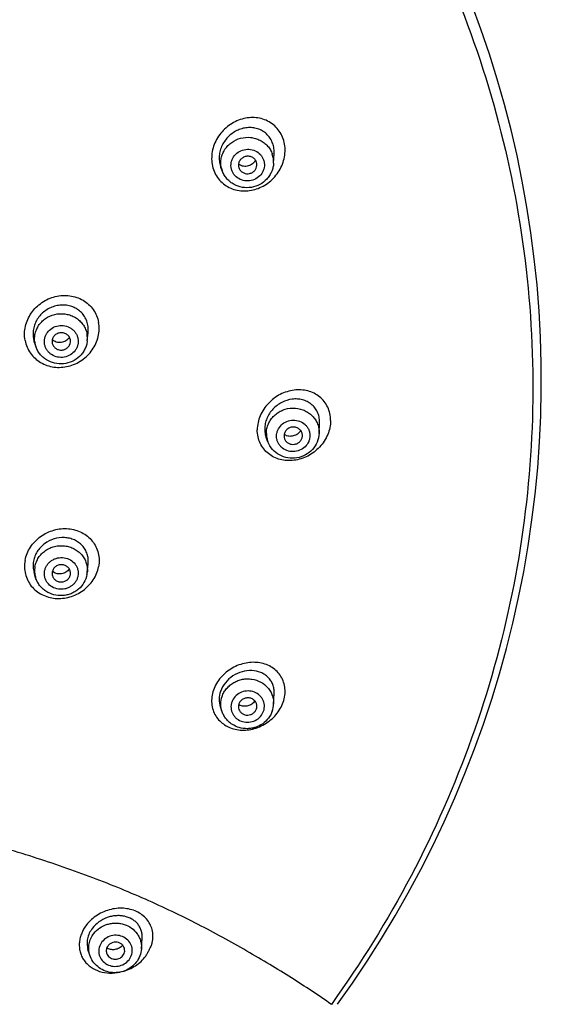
# Model space of a CAD drawing. Header units: millimetres. Extents: x 163 to 790, y -558 to 214.
# Tile 29 of 40: x 491 to 520, y 120 to 173. Entities that reach past the tile are written whole.
import ezdxf

# ---------------------------------------------------------------- set-up
doc = ezdxf.new("R2010")
doc.units = ezdxf.units.MM
doc.header["$LTSCALE"] = 23.1
doc.layers.get('0').update_dxf_attribs({"linetype": 'CONTINUOUS'})

msp = doc.modelspace()

# ---------------------------------------------------------------- linework, layer by layer
at = {"color": 7, "linetype": 'CONTINUOUS'}
for p, q in [((505.02, 165.525), (505.047, 166.049)), ((502.14, 165.342), (502.161, 165.284)), ((502.248, 165.068), (502.161, 165.284)), ((503.138, 165.27), (503.145, 165.251)), ((494.908, 155.888), (494.958, 156.345)), ((492.112, 155.599), (492.029, 155.857)), ((507.491, 150.866), (507.514, 151.429)), ((507.514, 151.429), (507.515, 151.486)), ((504.713, 150.407), (504.621, 150.644)), ((506.583, 150.733), (506.583, 150.751)), ((494.909, 143.319), (494.958, 143.796)), ((492.108, 143.039), (492.021, 143.316)), ((493.99, 143.202), (493.996, 143.238)), ((505.02, 136.183), (505.048, 136.766)), ((502.23, 135.765), (502.133, 136.035)), ((497.849, 122.918), (497.888, 123.497)), ((495.046, 122.575), (494.948, 122.881))]:
    msp.add_line(p, q, dxfattribs=at)
at = {"color": 9, "linetype": 'CONTINUOUS'}
for p, q in [((502.248, 165.068), (502.227, 165.124)), ((502.248, 165.068), (502.248, 165.068)), ((507.492, 150.918), (507.491, 150.866)), ((507.491, 150.866), (507.491, 150.866))]:
    msp.add_line(p, q, dxfattribs=at)
at = {"color": 7, "linetype": 'CONTINUOUS'}
msp.add_lwpolyline([(508.489, 119.905), (509.292, 121.047), (510.097, 122.248), (510.87, 123.467), (511.614, 124.702), (512.325, 125.954), (513.006, 127.221), (513.654, 128.503), (514.27, 129.799), (514.854, 131.108), (515.404, 132.429), (515.922, 133.763), (516.405, 135.107), (516.855, 136.462), (517.271, 137.826), (517.653, 139.199), (518, 140.581), (518.312, 141.969), (518.59, 143.364), (518.832, 144.765), (519.04, 146.171), (519.212, 147.581), (519.349, 148.995), (519.45, 150.411), (519.517, 151.829), (519.547, 153.248), (519.542, 154.667), (519.502, 156.086), (519.426, 157.504), (519.314, 158.92), (519.167, 160.332), (518.985, 161.741), (518.768, 163.146), (518.515, 164.545), (518.228, 165.939), (517.906, 167.325), (517.549, 168.705), (517.158, 170.076), (516.732, 171.438), (516.273, 172.79), (515.779, 174.132)], dxfattribs=at)
for centre, radius, start, end in [((503.445, 166.045), 0.702, 324.2018, 325.2323), ((503.448, 166.043), 0.699, 325.2306, 328.1742), ((503.561, 165.417), 0.448, 194.2982, 199.0495), ((503.566, 165.418), 0.453, 201.7166, 208.5072), ((493.29, 156.265), 1.326, 190.6079, 197.914), ((493.551, 155.864), 0.447, 353.8986, 10.5611), ((493.445, 155.853), 0.446, 190.625, 197.9281), ((505.899, 151.209), 0.496, 232.0211, 236.4124), ((506.141, 150.751), 0.443, 0.0021, 4.7828), ((506.138, 150.751), 0.446, 355.2314, 357.6254), ((493.44, 143.272), 0.441, 169.3445, 197.3428), ((493.363, 143.774), 0.52, 227.7891, 229.5492), ((493.367, 143.779), 0.526, 229.5553, 234.1293), ((493.583, 143.457), 1.333, 349.3861, 354.0604), ((503.419, 136.574), 0.497, 234.4422, 241.6328), ((503.685, 136.247), 1.336, 340.9329, 357.2534), ((503.665, 136.069), 0.447, 340.9257, 357.2231)]:
    msp.add_arc(centre, radius, start, end, dxfattribs=at)
at = {"color": 9, "linetype": 'CONTINUOUS'}
for centre, radius, start, end in [((503.738, 165.592), 1.283, 357.0041, 19.0572), ((503.437, 165.542), 1.28, 191.44, 191.7384), ((503.442, 165.543), 1.286, 191.7442, 199.0499), ((493.64, 156.025), 1.276, 353.8538, 10.6055), ((493.324, 155.992), 1.274, 186.9418, 190.6132), ((493.329, 155.993), 1.28, 190.6226, 197.9283), ((505.898, 150.864), 1.27, 180.0085, 191.0276), ((505.899, 150.865), 1.272, 191.0609, 201.1089), ((493.32, 143.416), 1.27, 169.376, 184.0655), ((493.313, 143.416), 1.263, 184.0924, 187.7799), ((493.318, 143.417), 1.268, 187.7939, 197.3301)]:
    msp.add_arc(centre, radius, start, end, dxfattribs=at)
for points, knots in [([(455.583, 213.053), (457.015, 213.055), (459.88, 212.967), (464.158, 212.56), (468.397, 211.88), (473.962, 210.619), (480.726, 208.386), (487.126, 205.305), (491.944, 202.37), (495.386, 199.947), (498.646, 197.31), (502.72, 193.536), (507.292, 188.345), (511.841, 181.462), (515.361, 174.062), (517.785, 166.281), (519.069, 158.262), (519.187, 150.153), (518.138, 142.103), (515.942, 134.261), (512.64, 126.774), (509.752, 122.123), (508.153, 119.902)], [0, 0, 0, 0, 0.032437, 0.064856, 0.097241, 0.129575, 0.193997, 0.258046, 0.28992, 0.321672, 0.353297, 0.38479, 0.447348, 0.509404, 0.571017, 0.632284, 0.693324, 0.754278, 0.81529, 0.876503, 0.938042, 1, 1, 1, 1]), ([(505.542, 166.84), (505.501, 166.961), (505.393, 167.191), (505.158, 167.489), (504.866, 167.727), (504.529, 167.895), (504.162, 167.988), (503.78, 168.006), (503.396, 167.951), (503.022, 167.825), (502.671, 167.633), (502.25, 167.297), (501.839, 166.747), (501.614, 165.965), (501.671, 165.423), (501.758, 165.178)], [0, 0, 0, 0, 0.061247, 0.121566, 0.181385, 0.241178, 0.301411, 0.362427, 0.424426, 0.487461, 0.551448, 0.616187, 0.746181, 0.874966, 1, 1, 1, 1]), ([(501.758, 165.178), (501.798, 165.058), (501.907, 164.827), (502.143, 164.528), (502.436, 164.288), (502.774, 164.118), (503.142, 164.023), (503.526, 164.004), (503.911, 164.059), (504.285, 164.186), (504.635, 164.379), (505.055, 164.717), (505.462, 165.27), (505.686, 166.052), (505.629, 166.596), (505.542, 166.84)], [0, 0, 0, 0, 0.061186, 0.121595, 0.181614, 0.24165, 0.302099, 0.363252, 0.425279, 0.488236, 0.552064, 0.616606, 0.746293, 0.875033, 1, 1, 1, 1]), ([(502.182, 165.288), (502.165, 165.371), (502.148, 165.542), (502.174, 165.799), (502.25, 166.048), (502.373, 166.279), (502.539, 166.485), (502.811, 166.716), (503.225, 166.908), (503.68, 166.943), (504.033, 166.874), (504.281, 166.777), (504.506, 166.636), (504.698, 166.458), (504.851, 166.248), (504.923, 166.091), (504.951, 166.011)], [0, 0, 0, 0, 0.060733, 0.121673, 0.183038, 0.244987, 0.307591, 0.37083, 0.498193, 0.626041, 0.68982, 0.753077, 0.815701, 0.877669, 0.93905, 1, 1, 1, 1]), ([(502.752, 165.137), (502.733, 165.19), (502.708, 165.3), (502.704, 165.47), (502.736, 165.638), (502.823, 165.85), (503.012, 166.08), (503.327, 166.251), (503.685, 166.298), (504.032, 166.212), (504.272, 166.038), (504.409, 165.855), (504.457, 165.751), (504.476, 165.698)], [0, 0, 0, 0, 0.06092, 0.121889, 0.183176, 0.244992, 0.37003, 0.49744, 0.625674, 0.752731, 0.877259, 0.938858, 1, 1, 1, 1]), ([(504.476, 165.698), (504.494, 165.645), (504.52, 165.535), (504.523, 165.365), (504.492, 165.198), (504.404, 164.985), (504.215, 164.756), (503.9, 164.584), (503.543, 164.538), (503.195, 164.623), (502.955, 164.797), (502.818, 164.98), (502.77, 165.084), (502.752, 165.137)], [0, 0, 0, 0, 0.06092, 0.121889, 0.183176, 0.244992, 0.37003, 0.49744, 0.625674, 0.752731, 0.877259, 0.938858, 1, 1, 1, 1]), ([(491.533, 155.912), (491.509, 156.037), (491.489, 156.296), (491.54, 156.683), (491.666, 157.058), (491.864, 157.406), (492.124, 157.714), (492.437, 157.971), (492.79, 158.169), (493.17, 158.299), (493.564, 158.359), (493.958, 158.345), (494.336, 158.258), (494.685, 158.099), (494.991, 157.873), (495.242, 157.589), (495.427, 157.258), (495.5, 157.015), (495.522, 156.891)], [0, 0, 0, 0, 0.061394, 0.12368, 0.186846, 0.250783, 0.315276, 0.380019, 0.444687, 0.508963, 0.572589, 0.635387, 0.697299, 0.758394, 0.818871, 0.879052, 0.939303, 1, 1, 1, 1]), ([(492.059, 155.838), (492.049, 155.924), (492.046, 156.099), (492.094, 156.358), (492.194, 156.603), (492.341, 156.826), (492.531, 157.019), (492.831, 157.227), (493.272, 157.377), (493.739, 157.361), (494.087, 157.25), (494.326, 157.121), (494.534, 156.951), (494.704, 156.746), (494.828, 156.513), (494.878, 156.345), (494.894, 156.26)], [0, 0, 0, 0, 0.060688, 0.121624, 0.183046, 0.245116, 0.307896, 0.371343, 0.499083, 0.627079, 0.69081, 0.75393, 0.816348, 0.878075, 0.939224, 1, 1, 1, 1]), ([(491.533, 155.912), (491.555, 155.788), (491.628, 155.545), (491.814, 155.214), (492.064, 154.929), (492.371, 154.702), (492.72, 154.543), (493.099, 154.455), (493.493, 154.44), (493.887, 154.5), (494.267, 154.631), (494.619, 154.829), (494.932, 155.087), (495.276, 155.495), (495.552, 156.104), (495.571, 156.64), (495.522, 156.891)], [0, 0, 0, 0, 0.060746, 0.121099, 0.181418, 0.242043, 0.303276, 0.365298, 0.428169, 0.491836, 0.556134, 0.62082, 0.685598, 0.750152, 0.87686, 1, 1, 1, 1]), ([(492.596, 155.693), (492.585, 155.749), (492.576, 155.862), (492.598, 156.032), (492.655, 156.196), (492.773, 156.396), (492.996, 156.598), (493.336, 156.726), (493.7, 156.723), (493.981, 156.611), (494.165, 156.464), (494.277, 156.331), (494.359, 156.18), (494.391, 156.07), (494.402, 156.014)], [0, 0, 0, 0, 0.060773, 0.121719, 0.183103, 0.245116, 0.370691, 0.498517, 0.626769, 0.753389, 0.815968, 0.877839, 0.939112, 1, 1, 1, 1]), ([(494.402, 156.014), (494.412, 155.959), (494.421, 155.845), (494.4, 155.675), (494.343, 155.512), (494.224, 155.312), (494.001, 155.109), (493.662, 154.982), (493.298, 154.984), (493.017, 155.097), (492.833, 155.243), (492.721, 155.376), (492.639, 155.528), (492.606, 155.637), (492.596, 155.693)], [0, 0, 0, 0, 0.060773, 0.121719, 0.183103, 0.245116, 0.370691, 0.498517, 0.626769, 0.753389, 0.815968, 0.877839, 0.939112, 1, 1, 1, 1]), ([(508.113, 151.567), (508.114, 151.693), (508.088, 151.942), (507.968, 152.293), (507.777, 152.603), (507.522, 152.86), (507.216, 153.054), (506.873, 153.18), (506.504, 153.237), (506.123, 153.223), (505.742, 153.14), (505.249, 152.939), (504.701, 152.53), (504.252, 151.854), (504.132, 151.322), (504.134, 151.062)], [0, 0, 0, 0, 0.061754, 0.121873, 0.180836, 0.23927, 0.297882, 0.357285, 0.417915, 0.480007, 0.543587, 0.608502, 0.740441, 0.872377, 1, 1, 1, 1]), ([(504.627, 150.864), (504.627, 150.952), (504.646, 151.13), (504.728, 151.387), (504.862, 151.624), (505.041, 151.833), (505.26, 152.006), (505.591, 152.179), (506.058, 152.276), (506.526, 152.197), (506.859, 152.036), (507.078, 151.872), (507.257, 151.669), (507.391, 151.437), (507.473, 151.183), (507.492, 151.006), (507.492, 150.918)], [0, 0, 0, 0, 0.060851, 0.122203, 0.184243, 0.247044, 0.310565, 0.374657, 0.503039, 0.630543, 0.693668, 0.756035, 0.817669, 0.878708, 0.939387, 1, 1, 1, 1]), ([(508.113, 151.567), (508.115, 151.307), (507.995, 150.774), (507.549, 150.096), (507.004, 149.684), (506.512, 149.48), (506.132, 149.396), (505.75, 149.381), (505.38, 149.438), (505.035, 149.566), (504.727, 149.762), (504.472, 150.021), (504.28, 150.334), (504.16, 150.686), (504.133, 150.936), (504.134, 151.062)], [0, 0, 0, 0, 0.127521, 0.259298, 0.390781, 0.455447, 0.518848, 0.580876, 0.641581, 0.701194, 0.760109, 0.818864, 0.878084, 0.938317, 1, 1, 1, 1]), ([(505.179, 150.717), (505.179, 150.773), (505.191, 150.886), (505.261, 151.103), (505.431, 151.344), (505.732, 151.537), (506.084, 151.61), (506.438, 151.552), (506.691, 151.398), (506.843, 151.227), (506.928, 151.079), (506.98, 150.919), (506.992, 150.807), (506.992, 150.751)], [0, 0, 0, 0, 0.060959, 0.12242, 0.246875, 0.374147, 0.502756, 0.630486, 0.755603, 0.817346, 0.878494, 0.939279, 1, 1, 1, 1]), ([(506.992, 150.751), (506.992, 150.695), (506.98, 150.582), (506.91, 150.365), (506.74, 150.124), (506.439, 149.931), (506.087, 149.858), (505.733, 149.916), (505.479, 150.07), (505.328, 150.241), (505.243, 150.389), (505.191, 150.549), (505.179, 150.661), (505.179, 150.717)], [0, 0, 0, 0, 0.060959, 0.12242, 0.246875, 0.374147, 0.502756, 0.630486, 0.755603, 0.817346, 0.878494, 0.939279, 1, 1, 1, 1]), ([(491.533, 143.983), (491.578, 144.237), (491.789, 144.734), (492.349, 145.313), (492.963, 145.608), (493.487, 145.707), (493.881, 145.71), (494.262, 145.641), (494.616, 145.503), (494.931, 145.3), (495.193, 145.04), (495.391, 144.729), (495.517, 144.382), (495.567, 144.013), (495.546, 143.762), (495.522, 143.639)], [0, 0, 0, 0, 0.125802, 0.255646, 0.386428, 0.451315, 0.515223, 0.57795, 0.639454, 0.699873, 0.759521, 0.818851, 0.878395, 0.938643, 1, 1, 1, 1]), ([(492.072, 143.65), (492.088, 143.735), (492.137, 143.903), (492.261, 144.136), (492.428, 144.344), (492.635, 144.518), (492.872, 144.652), (493.131, 144.742), (493.403, 144.784), (493.678, 144.777), (493.946, 144.721), (494.197, 144.618), (494.422, 144.472), (494.613, 144.287), (494.763, 144.071), (494.866, 143.832), (494.918, 143.577), (494.918, 143.404), (494.909, 143.319)], [0, 0, 0, 0, 0.060968, 0.122549, 0.184866, 0.247932, 0.311653, 0.375846, 0.44026, 0.504619, 0.568652, 0.632132, 0.694907, 0.756925, 0.818243, 0.879023, 0.939511, 1, 1, 1, 1]), ([(491.533, 143.983), (491.509, 143.86), (491.488, 143.61), (491.539, 143.239), (491.665, 142.892), (491.863, 142.581), (492.126, 142.319), (492.44, 142.115), (492.795, 141.977), (493.176, 141.909), (493.57, 141.912), (494.094, 142.011), (494.707, 142.308), (495.266, 142.888), (495.477, 143.386), (495.522, 143.639)], [0, 0, 0, 0, 0.061329, 0.121609, 0.181235, 0.240667, 0.300412, 0.360895, 0.422415, 0.485112, 0.548952, 0.613755, 0.744405, 0.874222, 1, 1, 1, 1]), ([(492.596, 143.412), (492.606, 143.468), (492.639, 143.578), (492.721, 143.73), (492.833, 143.865), (492.97, 143.977), (493.128, 144.062), (493.299, 144.117), (493.479, 144.139), (493.717, 144.125), (494.001, 144.027), (494.224, 143.829), (494.343, 143.633), (494.4, 143.471), (494.421, 143.303), (494.412, 143.189), (494.402, 143.134)], [0, 0, 0, 0, 0.061092, 0.122815, 0.185299, 0.248549, 0.312456, 0.376818, 0.441365, 0.505805, 0.632733, 0.756741, 0.817984, 0.87875, 0.939316, 1, 1, 1, 1]), ([(494.402, 143.134), (494.391, 143.078), (494.359, 142.968), (494.277, 142.815), (494.165, 142.681), (494.027, 142.569), (493.87, 142.484), (493.698, 142.429), (493.519, 142.407), (493.281, 142.421), (492.997, 142.519), (492.773, 142.717), (492.654, 142.913), (492.598, 143.075), (492.576, 143.243), (492.586, 143.357), (492.596, 143.412)], [0, 0, 0, 0, 0.061092, 0.122815, 0.185299, 0.248549, 0.312456, 0.376818, 0.441365, 0.505805, 0.632733, 0.756741, 0.817984, 0.87875, 0.939316, 1, 1, 1, 1]), ([(505.542, 136.294), (505.584, 136.413), (505.642, 136.656), (505.649, 137.023), (505.578, 137.373), (505.431, 137.69), (505.217, 137.962), (504.946, 138.181), (504.628, 138.34), (504.277, 138.435), (503.902, 138.464), (503.385, 138.412), (502.878, 138.224), (502.436, 137.919), (502.146, 137.635), (501.911, 137.31), (501.799, 137.069), (501.758, 136.946)], [0, 0, 0, 0, 0.063088, 0.12385, 0.182642, 0.2401, 0.297105, 0.35455, 0.413181, 0.473516, 0.535802, 0.600037, 0.732676, 0.800457, 0.868105, 0.934862, 1, 1, 1, 1]), ([(502.227, 136.604), (502.254, 136.681), (502.322, 136.832), (502.464, 137.036), (502.643, 137.214), (502.852, 137.359), (503.084, 137.468), (503.332, 137.537), (503.589, 137.563), (503.928, 137.541), (504.334, 137.408), (504.666, 137.145), (504.856, 136.879), (504.958, 136.659), (505.016, 136.424), (505.024, 136.263), (505.02, 136.183)], [0, 0, 0, 0, 0.061414, 0.123562, 0.186474, 0.250077, 0.314215, 0.37867, 0.443184, 0.507495, 0.634129, 0.757855, 0.818909, 0.879452, 0.939723, 1, 1, 1, 1]), ([(501.758, 136.946), (501.716, 136.827), (501.658, 136.583), (501.651, 136.214), (501.723, 135.862), (501.87, 135.542), (502.086, 135.267), (502.359, 135.047), (502.678, 134.887), (503.03, 134.792), (503.405, 134.765), (503.788, 134.805), (504.169, 134.913), (504.532, 135.086), (504.866, 135.318), (505.155, 135.603), (505.388, 135.93), (505.5, 136.171), (505.542, 136.294)], [0, 0, 0, 0, 0.062992, 0.123848, 0.182908, 0.240732, 0.298097, 0.355805, 0.414545, 0.474818, 0.536891, 0.60081, 0.666392, 0.733252, 0.800806, 0.868319, 0.934987, 1, 1, 1, 1]), ([(504.476, 135.804), (504.494, 135.857), (504.52, 135.966), (504.523, 136.134), (504.492, 136.299), (504.426, 136.454), (504.33, 136.593), (504.164, 136.752), (503.898, 136.885), (503.541, 136.917), (503.195, 136.819), (502.91, 136.607), (502.789, 136.404), (502.752, 136.297)], [0, 0, 0, 0, 0.061047, 0.121666, 0.18218, 0.242927, 0.304205, 0.366227, 0.49216, 0.620626, 0.749478, 0.87636, 1, 1, 1, 1]), ([(502.23, 135.765), (502.183, 135.898), (502.132, 136.184), (502.181, 136.47), (502.227, 136.604)], [0, 0, 0, 0, 0.49847, 1, 1, 1, 1]), ([(502.752, 136.297), (502.734, 136.244), (502.708, 136.135), (502.704, 135.967), (502.736, 135.802), (502.801, 135.647), (502.898, 135.508), (503.064, 135.349), (503.33, 135.216), (503.687, 135.184), (504.033, 135.281), (504.317, 135.494), (504.439, 135.697), (504.476, 135.804)], [0, 0, 0, 0, 0.061047, 0.121666, 0.18218, 0.242927, 0.304205, 0.366227, 0.49216, 0.620626, 0.749478, 0.87636, 1, 1, 1, 1]), ([(508.153, 119.901), (507.447, 120.398), (506.339, 121.128), (504.8, 122.075), (503.122, 123.065), (501.36, 124.029), (499.513, 124.945), (498.057, 125.612), (496.553, 126.247), (494.47, 127.059), (491.768, 127.987), (488.417, 128.956), (484.959, 129.782), (481.418, 130.463), (477.814, 131.012), (474.163, 131.443), (469.24, 131.88), (463.042, 132.195), (458.072, 132.258), (455.583, 132.255)], [0, 0, 0, 0, 0.047186, 0.072486, 0.098723, 0.15363, 0.182162, 0.21133, 0.241087, 0.27139, 0.333439, 0.397086, 0.461917, 0.527613, 0.594039, 0.66105, 0.728471, 0.863986, 1, 1, 1, 1]), ([(498.082, 122.514), (498.112, 122.57), (498.173, 122.681), (498.249, 122.82), (498.308, 122.931), (498.344, 123.001), (498.373, 123.057), (498.393, 123.099), (498.41, 123.143), (498.421, 123.186), (498.431, 123.23), (498.442, 123.288), (498.454, 123.361), (498.466, 123.448), (498.474, 123.563), (498.472, 123.705), (498.442, 123.927), (498.358, 124.192), (498.186, 124.477), (497.951, 124.719), (497.663, 124.909), (497.332, 125.042), (496.968, 125.114), (496.585, 125.122), (496.061, 125.044), (495.436, 124.782), (495.025, 124.42), (494.864, 124.208)], [0, 0, 0, 0, 0.032295, 0.064586, 0.080702, 0.096782, 0.104821, 0.112802, 0.120621, 0.128305, 0.135914, 0.143471, 0.158499, 0.173416, 0.188185, 0.217258, 0.245856, 0.302022, 0.357841, 0.414369, 0.472468, 0.532716, 0.595377, 0.660395, 0.727426, 0.86443, 1, 1, 1, 1]), ([(494.864, 124.208), (494.748, 124.061), (494.609, 123.814), (494.505, 123.463), (494.47, 123.201), (494.479, 122.944), (494.531, 122.697), (494.623, 122.466), (494.754, 122.255), (494.919, 122.068), (495.182, 121.854), (495.583, 121.662), (496.126, 121.573), (496.502, 121.608), (496.689, 121.648)], [0, 0, 0, 0, 0.133258, 0.197207, 0.259312, 0.319772, 0.378968, 0.437396, 0.495598, 0.554107, 0.613414, 0.735586, 0.864442, 1, 1, 1, 1]), ([(495.261, 123.742), (495.352, 123.86), (495.576, 124.07), (495.923, 124.234), (496.223, 124.3), (496.453, 124.316), (496.683, 124.298), (496.978, 124.228), (497.318, 124.061), (497.584, 123.797), (497.733, 123.546), (497.81, 123.344), (497.852, 123.133), (497.854, 122.989), (497.849, 122.918)], [0, 0, 0, 0, 0.125319, 0.253071, 0.317621, 0.382205, 0.446595, 0.510581, 0.636321, 0.759142, 0.819793, 0.880003, 0.93999, 1, 1, 1, 1]), ([(495.046, 122.575), (495.015, 122.672), (494.976, 122.874), (494.995, 123.183), (495.089, 123.48), (495.197, 123.66), (495.261, 123.742)], [0, 0, 0, 0, 0.247487, 0.495459, 0.745837, 1, 1, 1, 1]), ([(497.174, 122.322), (497.242, 122.411), (497.344, 122.615), (497.36, 122.957), (497.232, 123.274), (496.983, 123.518), (496.655, 123.651), (496.296, 123.658), (495.958, 123.538), (495.778, 123.381), (495.707, 123.29)], [0, 0, 0, 0, 0.122884, 0.243419, 0.364271, 0.487907, 0.615073, 0.744467, 0.873565, 1, 1, 1, 1]), ([(495.707, 123.29), (495.639, 123.201), (495.536, 122.997), (495.521, 122.655), (495.649, 122.338), (495.897, 122.094), (496.226, 121.961), (496.585, 121.954), (496.922, 122.074), (497.103, 122.231), (497.174, 122.322)], [0, 0, 0, 0, 0.122884, 0.243419, 0.364271, 0.487907, 0.615073, 0.744467, 0.873565, 1, 1, 1, 1]), ([(496.825, 121.682), (497.072, 121.75), (497.428, 121.913), (497.832, 122.226), (498.006, 122.414), (498.082, 122.514)], [0, 0, 0, 0, 0.501614, 0.753137, 1, 1, 1, 1])]:
    msp.add_open_spline(points, degree=3, knots=knots, dxfattribs=at)
at = {"color": 7, "linetype": 'CONTINUOUS'}
for points, knots in [([(504.973, 166.585), (504.942, 166.675), (504.861, 166.848), (504.686, 167.072), (504.467, 167.251), (504.215, 167.377), (503.94, 167.448), (503.653, 167.462), (503.365, 167.421), (502.99, 167.295), (502.566, 167.011), (502.26, 166.598), (502.114, 166.22), (502.06, 165.924), (502.065, 165.626), (502.108, 165.434), (502.14, 165.342)], [0, 0, 0, 0, 0.061188, 0.121485, 0.181294, 0.241091, 0.30132, 0.362318, 0.424284, 0.487269, 0.615371, 0.7452, 0.810126, 0.8744, 0.937736, 1, 1, 1, 1]), ([(505.047, 166.049), (505.052, 166.14), (505.045, 166.322), (505.003, 166.5), (504.973, 166.585)], [0, 0, 0, 0, 0.504194, 1, 1, 1, 1]), ([(504.087, 165.58), (504.068, 165.637), (504.003, 165.745), (503.852, 165.858), (503.697, 165.9), (503.57, 165.899), (503.445, 165.875), (503.301, 165.804), (503.193, 165.687), (503.139, 165.575), (503.108, 165.458), (503.112, 165.364), (503.127, 165.306)], [0, 0, 0, 0, 0.122085, 0.24652, 0.373456, 0.437783, 0.502203, 0.629811, 0.755233, 0.817237, 0.878672, 1, 1, 1, 1]), ([(504.015, 165.634), (503.963, 165.562), (503.834, 165.439), (503.628, 165.357), (503.458, 165.343), (503.333, 165.36), (503.217, 165.403), (503.148, 165.45), (503.117, 165.476)], [0, 0, 0, 0, 0.259405, 0.51249, 0.636539, 0.758718, 0.879586, 1, 1, 1, 1]), ([(505.02, 165.525), (505.016, 165.445), (504.993, 165.287), (504.918, 165.059), (504.805, 164.847), (504.607, 164.593), (504.282, 164.343), (503.817, 164.186), (503.325, 164.186), (502.937, 164.318), (502.668, 164.495), (502.493, 164.66), (502.349, 164.851), (502.277, 164.994), (502.248, 165.068)], [0, 0, 0, 0, 0.061911, 0.12398, 0.186258, 0.248776, 0.37407, 0.500001, 0.625931, 0.751224, 0.81374, 0.876018, 0.938086, 1, 1, 1, 1]), ([(503.168, 165.202), (503.193, 165.157), (503.259, 165.072), (503.395, 164.986), (503.554, 164.945), (503.719, 164.956), (503.872, 165.015), (503.999, 165.118), (504.085, 165.254), (504.108, 165.358), (504.111, 165.41)], [0, 0, 0, 0, 0.122332, 0.246841, 0.373425, 0.501144, 0.628615, 0.754552, 0.878272, 1, 1, 1, 1]), ([(494.942, 156.746), (494.925, 156.838), (494.871, 157.018), (494.735, 157.263), (494.55, 157.474), (494.323, 157.642), (494.064, 157.76), (493.783, 157.825), (493.492, 157.835), (493.2, 157.791), (492.918, 157.694), (492.656, 157.548), (492.424, 157.357), (492.231, 157.129), (492.085, 156.871), (491.991, 156.593), (491.954, 156.305), (491.97, 156.114), (491.987, 156.021)], [0, 0, 0, 0, 0.060697, 0.120956, 0.181148, 0.241643, 0.302751, 0.364672, 0.427474, 0.491097, 0.555368, 0.620025, 0.684758, 0.749241, 0.813173, 0.876329, 0.938595, 1, 1, 1, 1]), ([(494.958, 156.345), (494.961, 156.379), (494.971, 156.512), (494.961, 156.647), (494.942, 156.746)], [0, 0, 0, 0, 0.252201, 1, 1, 1, 1]), ([(493.99, 155.946), (493.979, 156.007), (493.93, 156.125), (493.79, 156.259), (493.608, 156.332), (493.41, 156.334), (493.224, 156.264), (493.08, 156.133), (492.998, 155.959), (492.995, 155.831), (493.006, 155.771)], [0, 0, 0, 0, 0.121822, 0.245975, 0.372919, 0.501499, 0.629651, 0.755548, 0.878629, 1, 1, 1, 1]), ([(493.944, 156.076), (493.892, 156.002), (493.756, 155.875), (493.538, 155.798), (493.359, 155.792), (493.229, 155.816), (493.109, 155.868), (493.04, 155.921), (493.009, 155.95)], [0, 0, 0, 0, 0.255423, 0.50933, 0.634708, 0.758155, 0.879766, 1, 1, 1, 1]), ([(494.908, 155.888), (494.9, 155.809), (494.869, 155.652), (494.781, 155.428), (494.655, 155.223), (494.442, 154.98), (494.102, 154.749), (493.626, 154.62), (493.134, 154.649), (492.754, 154.806), (492.496, 155), (492.331, 155.175), (492.199, 155.376), (492.137, 155.524), (492.112, 155.599)], [0, 0, 0, 0, 0.061876, 0.123916, 0.186176, 0.248687, 0.374007, 0.500002, 0.625997, 0.751316, 0.813826, 0.876085, 0.938125, 1, 1, 1, 1]), ([(493.02, 155.716), (493.037, 155.665), (493.09, 155.566), (493.217, 155.455), (493.375, 155.391), (493.548, 155.381), (493.714, 155.426), (493.857, 155.521), (493.958, 155.656), (493.99, 155.763), (493.995, 155.817)], [0, 0, 0, 0, 0.12174, 0.2457, 0.372081, 0.500003, 0.627925, 0.754306, 0.878265, 1, 1, 1, 1]), ([(507.515, 151.486), (507.515, 151.58), (507.496, 151.767), (507.407, 152.03), (507.264, 152.263), (507.073, 152.456), (506.844, 152.602), (506.587, 152.698), (506.31, 152.741), (505.926, 152.727), (505.447, 152.575), (504.96, 152.21), (504.676, 151.783), (504.557, 151.402), (504.536, 151.206), (504.536, 151.109)], [0, 0, 0, 0, 0.061721, 0.121866, 0.180865, 0.239352, 0.298012, 0.357447, 0.418091, 0.480176, 0.608123, 0.739964, 0.871797, 0.936626, 1, 1, 1, 1]), ([(506.582, 150.788), (506.577, 150.847), (506.542, 150.966), (506.422, 151.11), (506.255, 151.199), (506.064, 151.223), (505.876, 151.178), (505.717, 151.07), (505.61, 150.915), (505.585, 150.792), (505.585, 150.732)], [0, 0, 0, 0, 0.121083, 0.243881, 0.369556, 0.497637, 0.626361, 0.753631, 0.878114, 1, 1, 1, 1]), ([(504.536, 151.109), (504.536, 151.029), (504.55, 150.871), (504.593, 150.717), (504.621, 150.644)], [0, 0, 0, 0, 0.505161, 1, 1, 1, 1]), ([(507.491, 150.866), (507.484, 150.707), (507.412, 150.388), (507.146, 149.976), (506.756, 149.675), (506.287, 149.516), (505.791, 149.516), (505.325, 149.675), (504.94, 149.979), (504.77, 150.259), (504.713, 150.407)], [0, 0, 0, 0, 0.123598, 0.248113, 0.373699, 0.500003, 0.626307, 0.751892, 0.876406, 1, 1, 1, 1]), ([(505.615, 150.573), (505.634, 150.523), (505.692, 150.429), (505.822, 150.326), (505.982, 150.27), (506.152, 150.268), (506.315, 150.319), (506.453, 150.418), (506.549, 150.554), (506.577, 150.661), (506.582, 150.714)], [0, 0, 0, 0, 0.121483, 0.245262, 0.371575, 0.499556, 0.627635, 0.754206, 0.878291, 1, 1, 1, 1]), ([(506.496, 151.015), (506.447, 150.944), (506.324, 150.82), (506.091, 150.713), (505.881, 150.7), (505.727, 150.739), (505.657, 150.775), (505.625, 150.796)], [0, 0, 0, 0, 0.261893, 0.518317, 0.763736, 0.882862, 1, 1, 1, 1]), ([(494.958, 143.796), (494.968, 143.885), (494.968, 144.066), (494.913, 144.329), (494.804, 144.572), (494.645, 144.786), (494.445, 144.963), (494.209, 145.098), (493.948, 145.187), (493.575, 145.239), (493.091, 145.175), (492.569, 144.909), (492.232, 144.551), (492.057, 144.214), (492.004, 144.033), (491.987, 143.942)], [0, 0, 0, 0, 0.060868, 0.120794, 0.180192, 0.239553, 0.299364, 0.36002, 0.421776, 0.484724, 0.613265, 0.744025, 0.873699, 0.937446, 1, 1, 1, 1]), ([(491.987, 143.942), (491.967, 143.837), (491.953, 143.625), (491.99, 143.415), (492.021, 143.316)], [0, 0, 0, 0, 0.50469, 1, 1, 1, 1]), ([(493.996, 143.238), (494.002, 143.297), (493.993, 143.39), (493.945, 143.501), (493.875, 143.601), (493.75, 143.7), (493.597, 143.746), (493.47, 143.749), (493.345, 143.73), (493.198, 143.664), (493.065, 143.53), (493.017, 143.413), (493.006, 143.354)], [0, 0, 0, 0, 0.120767, 0.181757, 0.243286, 0.367934, 0.495349, 0.559929, 0.624566, 0.752387, 0.877637, 1, 1, 1, 1]), ([(494.893, 143.211), (494.865, 143.059), (494.753, 142.762), (494.497, 142.458), (494.241, 142.274), (494.028, 142.168), (493.8, 142.098), (493.485, 142.053), (493.086, 142.091), (492.72, 142.254), (492.473, 142.449), (492.315, 142.623), (492.19, 142.821), (492.131, 142.965), (492.108, 143.039)], [0, 0, 0, 0, 0.123471, 0.247918, 0.310754, 0.373815, 0.437033, 0.500324, 0.626343, 0.751601, 0.814049, 0.876238, 0.938202, 1, 1, 1, 1]), ([(493.019, 143.141), (493.034, 143.09), (493.085, 142.994), (493.206, 142.883), (493.359, 142.817), (493.526, 142.801), (493.691, 142.838), (493.835, 142.923), (493.942, 143.048), (493.981, 143.15), (493.99, 143.202)], [0, 0, 0, 0, 0.121343, 0.244982, 0.371185, 0.499121, 0.627253, 0.753963, 0.878212, 1, 1, 1, 1]), ([(493.935, 143.51), (493.885, 143.444), (493.758, 143.33), (493.559, 143.255), (493.394, 143.242), (493.273, 143.255), (493.159, 143.291), (493.091, 143.33), (493.059, 143.353)], [0, 0, 0, 0, 0.255039, 0.510182, 0.636116, 0.759804, 0.881041, 1, 1, 1, 1]), ([(505.048, 136.766), (505.051, 136.848), (505.043, 137.012), (504.982, 137.246), (504.874, 137.459), (504.724, 137.643), (504.539, 137.794), (504.25, 137.947), (503.828, 138.035), (503.299, 137.969), (502.797, 137.74), (502.383, 137.37), (502.199, 137.046), (502.14, 136.876)], [0, 0, 0, 0, 0.060213, 0.11877, 0.176274, 0.23346, 0.291057, 0.34969, 0.471202, 0.59976, 0.733604, 0.868674, 1, 1, 1, 1]), ([(502.14, 136.876), (502.092, 136.738), (502.04, 136.453), (502.086, 136.166), (502.133, 136.035)], [0, 0, 0, 0, 0.512635, 1, 1, 1, 1]), ([(503.138, 136.194), (503.122, 136.147), (503.105, 136.048), (503.122, 135.948), (503.139, 135.902)], [0, 0, 0, 0, 0.50153, 1, 1, 1, 1]), ([(504.111, 136.047), (504.114, 136.103), (504.097, 136.216), (504.01, 136.365), (503.872, 136.474), (503.731, 136.521), (503.612, 136.528), (503.494, 136.516), (503.352, 136.464), (503.215, 136.351), (503.156, 136.248), (503.138, 136.194)], [0, 0, 0, 0, 0.120297, 0.241663, 0.365705, 0.492663, 0.557138, 0.621818, 0.750281, 0.876639, 1, 1, 1, 1]), ([(504.011, 136.347), (503.962, 136.284), (503.841, 136.175), (503.621, 136.079), (503.391, 136.061), (503.246, 136.103), (503.183, 136.137)], [0, 0, 0, 0, 0.261756, 0.52032, 0.767251, 1, 1, 1, 1]), ([(504.948, 135.81), (504.901, 135.673), (504.76, 135.412), (504.44, 135.105), (504.106, 134.938), (503.818, 134.868), (503.524, 134.84), (503.153, 134.888), (502.815, 135.043), (502.585, 135.224), (502.436, 135.384), (502.315, 135.565), (502.255, 135.697), (502.23, 135.765)], [0, 0, 0, 0, 0.123848, 0.248762, 0.374596, 0.437876, 0.501167, 0.627082, 0.752124, 0.814429, 0.876482, 0.93832, 1, 1, 1, 1]), ([(503.139, 135.902), (503.155, 135.856), (503.205, 135.768), (503.318, 135.666), (503.459, 135.603), (503.615, 135.583), (503.77, 135.61), (503.91, 135.679), (504.022, 135.786), (504.071, 135.876), (504.087, 135.923)], [0, 0, 0, 0, 0.120683, 0.243603, 0.369138, 0.49668, 0.624902, 0.752238, 0.877431, 1, 1, 1, 1]), ([(497.888, 123.497), (497.893, 123.567), (497.89, 123.706), (497.846, 123.909), (497.765, 124.097), (497.649, 124.266), (497.503, 124.412), (497.269, 124.575), (496.99, 124.678), (496.691, 124.717), (496.454, 124.714), (496.214, 124.678), (495.898, 124.586), (495.529, 124.392), (495.288, 124.161), (495.188, 124.032)], [0, 0, 0, 0, 0.058166, 0.114938, 0.170988, 0.227041, 0.283778, 0.341769, 0.462624, 0.526177, 0.591606, 0.658651, 0.726907, 0.864558, 1, 1, 1, 1]), ([(495.188, 124.032), (495.122, 123.946), (495.01, 123.764), (494.909, 123.466), (494.884, 123.166), (494.918, 122.972), (494.948, 122.881)], [0, 0, 0, 0, 0.266449, 0.521395, 0.765032, 1, 1, 1, 1]), ([(496.035, 123.081), (496.013, 123.052), (495.975, 122.99), (495.943, 122.886), (495.936, 122.778), (495.95, 122.708), (495.96, 122.674)], [0, 0, 0, 0, 0.25417, 0.504541, 0.752513, 1, 1, 1, 1]), ([(496.833, 123.106), (496.778, 123.045), (496.644, 122.941), (496.41, 122.862), (496.173, 122.863), (496.028, 122.921), (495.969, 122.961)], [0, 0, 0, 0, 0.261847, 0.522742, 0.770311, 1, 1, 1, 1]), ([(496.938, 122.794), (496.941, 122.843), (496.93, 122.945), (496.863, 123.082), (496.752, 123.192), (496.61, 123.262), (496.451, 123.287), (496.291, 123.264), (496.145, 123.195), (496.067, 123.122), (496.035, 123.081)], [0, 0, 0, 0, 0.119741, 0.240356, 0.363376, 0.489319, 0.617536, 0.746519, 0.874478, 1, 1, 1, 1]), ([(497.849, 122.918), (497.841, 122.787), (497.783, 122.524), (497.65, 122.291), (497.569, 122.186)], [0, 0, 0, 0, 0.498374, 1, 1, 1, 1]), ([(497.569, 122.186), (497.49, 122.083), (497.302, 121.899), (496.957, 121.708), (496.572, 121.613), (496.176, 121.62), (495.797, 121.729), (495.463, 121.934), (495.199, 122.221), (495.085, 122.454), (495.046, 122.575)], [0, 0, 0, 0, 0.124775, 0.25049, 0.37676, 0.503008, 0.628664, 0.753367, 0.877065, 1, 1, 1, 1]), ([(495.96, 122.674), (495.974, 122.633), (496.013, 122.554), (496.104, 122.456), (496.221, 122.386), (496.354, 122.349), (496.494, 122.347), (496.629, 122.381), (496.75, 122.448), (496.816, 122.512), (496.843, 122.548)], [0, 0, 0, 0, 0.119867, 0.241763, 0.366175, 0.492823, 0.620785, 0.748773, 0.875491, 1, 1, 1, 1]), ([(496.843, 122.548), (496.871, 122.583), (496.915, 122.662), (496.935, 122.75), (496.938, 122.794)], [0, 0, 0, 0, 0.504314, 1, 1, 1, 1])]:
    msp.add_open_spline(points, degree=3, knots=knots, dxfattribs=at)
for points in [[(504.111, 165.41), (504.114, 165.467), (504.106, 165.526), (504.087, 165.58)], [(505.585, 150.732), (505.585, 150.678), (505.595, 150.623), (505.615, 150.573)]]:
    msp.add_open_spline(points, degree=3, dxfattribs=at)

doc.saveas('drawing.dxf')
